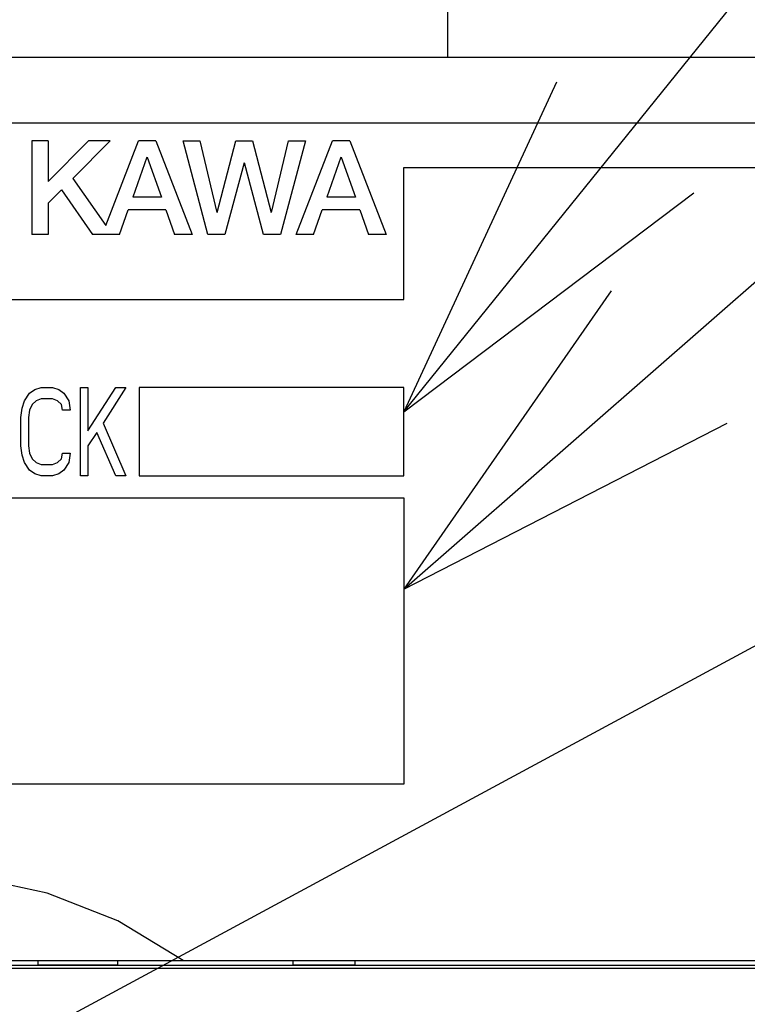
# Model space of a CAD drawing. Extents: x 123 to 1619, y 128 to 1105.
# Tile 23 of 32: x 975 to 992, y 801 to 823. Entities that reach past the tile are written whole.
import ezdxf

# ---------------------------------------------------------------- set-up
doc = ezdxf.new("R2010")
doc.units = 0
doc.header["$LTSCALE"] = 92.4
for name, color, linetype in [('ALL_CURVE', 7, 'CONTINUOUS'), ('ALL_FEATURES', 7, 'CONTINUOUS'), ('ALL_NOTE', 7, 'CONTINUOUS')]:
    doc.layers.add(name, color=color, linetype=linetype)

msp = doc.modelspace()

# ---------------------------------------------------------------- linework, layer by layer
at = {"layer": 'ALL_CURVE', "color": 4, "linetype": 'CONTINUOUS'}
for p, q in [((1003, 820.5), (966, 820.5)), ((984, 816.5), (984, 819.5)), ((984, 819.5), (1003, 819.5)), ((966, 816.5), (984, 816.5)), ((975.631, 814.457), (975.775, 814.5)), ((975.775, 814.5), (976.034, 814.5)), ((976.034, 814.5), (976.178, 814.457)), ((976.666, 812.5), (976.666, 814.5)), ((976.666, 814.5), (976.839, 814.5)), ((976.839, 813.521), (977.471, 814.5)), ((976.839, 814.5), (976.839, 813.521)), ((977.701, 814.5), (977.184, 813.691)), ((977.471, 814.5), (977.701, 814.5)), ((978, 814.5), (978, 812.5)), ((984, 814.5), (978, 814.5)), ((984, 812.5), (984, 814.5)), ((975.401, 814.202), (975.516, 814.372)), ((975.516, 814.372), (975.631, 814.457)), ((976.178, 814.457), (976.293, 814.372)), ((976.293, 814.372), (976.407, 814.202)), ((975.344, 814.032), (975.401, 814.202)), ((975.574, 814.117), (975.516, 813.989)), ((975.66, 814.202), (975.574, 814.117)), ((975.775, 814.245), (975.66, 814.202)), ((976.034, 814.245), (975.775, 814.245)), ((976.149, 814.202), (976.034, 814.245)), ((976.235, 814.117), (976.149, 814.202)), ((976.264, 813.989), (976.235, 814.117)), ((976.407, 814.202), (976.436, 813.989)), ((975.315, 813.819), (975.344, 814.032)), ((975.516, 813.989), (975.487, 813.819)), ((976.436, 813.989), (976.264, 813.989)), ((975.315, 813.181), (975.315, 813.819)), ((975.487, 813.819), (975.487, 813.181)), ((977.184, 813.691), (977.701, 812.5)), ((977.04, 813.479), (976.839, 813.181)), ((977.471, 812.5), (977.04, 813.479)), ((975.344, 812.968), (975.315, 813.181)), ((975.487, 813.181), (975.516, 813.011)), ((976.839, 813.181), (976.839, 812.5)), ((975.401, 812.798), (975.344, 812.968)), ((975.516, 813.011), (975.574, 812.883)), ((976.235, 812.883), (976.264, 813.011)), ((976.264, 813.011), (976.436, 813.011)), ((976.436, 813.011), (976.407, 812.798)), ((975.516, 812.628), (975.401, 812.798)), ((975.574, 812.883), (975.66, 812.798)), ((975.66, 812.798), (975.775, 812.755)), ((975.775, 812.755), (976.034, 812.755)), ((976.034, 812.755), (976.149, 812.798)), ((976.149, 812.798), (976.235, 812.883)), ((976.407, 812.798), (976.293, 812.628)), ((975.631, 812.543), (975.516, 812.628)), ((975.775, 812.5), (975.631, 812.543)), ((976.034, 812.5), (975.775, 812.5)), ((976.178, 812.543), (976.034, 812.5)), ((976.293, 812.628), (976.178, 812.543)), ((976.839, 812.5), (976.666, 812.5)), ((977.701, 812.5), (977.471, 812.5)), ((978, 812.5), (984, 812.5)), ((966, 812), (984, 812)), ((984, 812), (984, 805.5)), ((984, 805.5), (966, 805.5))]:
    msp.add_line(p, q, dxfattribs=at)
at = {"layer": 'ALL_FEATURES', "color": 7, "linetype": 'CONTINUOUS'}
for p, q in [((985, 822), (985, 834)), ((835, 822), (1005, 822)), ((975.567, 820.1), (975.567, 817.975)), ((975.939, 820.1), (975.567, 820.1)), ((976.852, 820.1), (975.939, 819.181)), ((975.939, 820.1), (975.939, 819.181)), ((977.345, 820.1), (976.493, 819.243)), ((977.345, 820.1), (976.852, 820.1)), ((977.241, 818.181), (977.982, 820.1)), ((978.379, 820.1), (977.982, 820.1)), ((978.379, 820.1), (979.2, 817.975)), ((979.559, 817.975), (978.996, 820.1)), ((978.996, 820.1), (979.377, 820.1)), ((979.377, 820.1), (979.763, 818.475)), ((979.77, 818.475), (980.193, 820.1)), ((980.193, 820.1), (980.572, 820.1)), ((980.572, 820.1), (980.995, 818.475)), ((981.002, 818.476), (981.388, 820.1)), ((981.77, 820.1), (981.203, 817.975)), ((981.388, 820.1), (981.77, 820.1)), ((981.562, 817.975), (982.383, 820.1)), ((982.779, 820.1), (982.383, 820.1)), ((982.779, 820.1), (983.6, 817.975)), ((978.177, 819.733), (977.854, 818.821)), ((978.184, 819.733), (978.506, 818.821)), ((982.577, 819.733), (982.254, 818.821)), ((982.585, 819.733), (982.906, 818.821)), ((980.38, 819.6), (979.943, 817.975)), ((980.817, 817.975), (980.386, 819.6)), ((976.493, 819.243), (977.241, 818.181)), ((976.24, 818.988), (975.939, 818.685)), ((976.24, 818.988), (976.939, 817.975)), ((978.506, 818.821), (977.854, 818.821)), ((982.906, 818.821), (982.254, 818.821)), ((975.939, 818.685), (975.939, 817.975)), ((977.555, 817.975), (977.752, 818.534)), ((978.607, 818.534), (977.752, 818.534)), ((978.607, 818.534), (978.804, 817.975)), ((981.955, 817.975), (982.153, 818.534)), ((983.007, 818.534), (982.153, 818.534)), ((983.007, 818.534), (983.204, 817.975)), ((975.939, 817.975), (975.567, 817.975)), ((977.555, 817.975), (976.939, 817.975)), ((979.2, 817.975), (978.804, 817.975)), ((979.943, 817.975), (979.559, 817.975)), ((981.203, 817.975), (980.817, 817.975)), ((981.955, 817.975), (981.562, 817.975)), ((983.6, 817.975), (983.204, 817.975)), ((999.5, 801.318), (963.895, 801.318)), ((964.5, 801.5), (1004.5, 801.5)), ((993.477, 801.388), (966.535, 801.388)), ((975.7, 801.5), (975.7, 801.4)), ((975.7, 801.4), (977.507, 801.4)), ((977.507, 801.5), (977.509, 801.388)), ((981.491, 801.388), (981.493, 801.5)), ((981.493, 801.4), (982.9, 801.4)), ((982.9, 801.4), (982.9, 801.5))]:
    msp.add_line(p, q, dxfattribs=at)
msp.add_lwpolyline([(979, 801.5), (977.519, 802.399), (975.911, 803.027), (974.224, 803.387), (972.502, 803.5), (970.779, 803.387), (969.091, 803.027), (967.481, 802.399), (966, 801.5)], dxfattribs=at)
at = {"layer": 'ALL_NOTE', "color": 2, "linetype": 'CONTINUOUS'}
for p, q in [((984, 813.952), (1034.5, 876.5)), ((984, 809.928), (1034.5, 854.111)), ((970.072, 796.819), (1034.5, 831.608))]:
    msp.add_line(p, q, dxfattribs=at)
for points in [[(987.469, 821.433), (984, 813.952), (990.582, 818.92)], [(988.704, 816.701), (984, 809.928), (991.338, 813.691)]]:
    msp.add_lwpolyline(points, dxfattribs=at)

doc.saveas('drawing.dxf')
